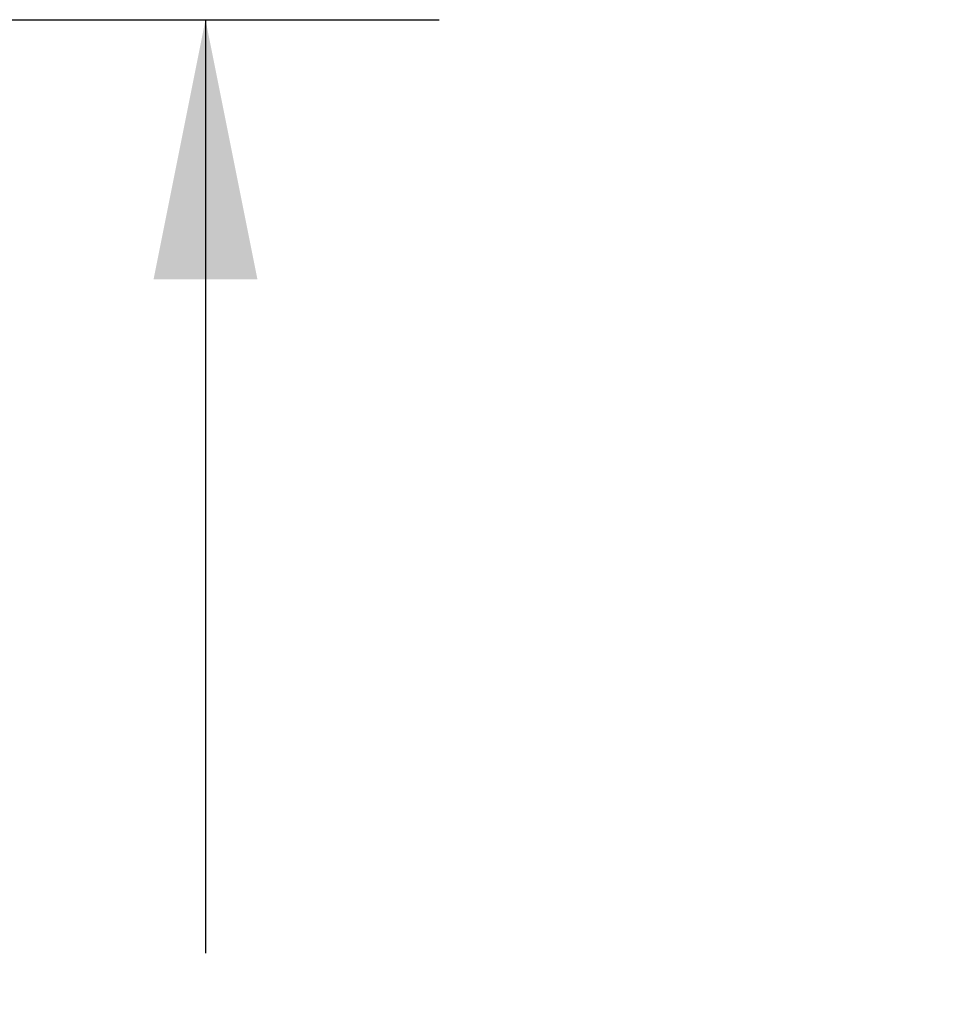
# Model space of a CAD drawing. Header units: inches. Extents: x 0 to 262, y 0 to 169.
# Tile 33 of 40: x 119.31 to 124.77, y 121.58 to 127.42. Entities that reach past the tile are written whole.
import ezdxf

# ---------------------------------------------------------------- set-up
doc = ezdxf.new("R2010")
doc.units = ezdxf.units.IN
doc.header["$LTSCALE"] = 14.384615
doc.header["$MEASUREMENT"] = 0
doc.layers.get('0').update_dxf_attribs({"linetype": 'CONTINUOUS'})
doc.layers.add('DIMENSIONS', color=7, linetype='CONTINUOUS')
doc.styles.get("Standard").update_dxf_attribs({"font": 'arial.ttf'})
doc.dimstyles.new('DIMSTYLE_1', dxfattribs={"dimtxt": 1.153846, "dimasz": 1.538462, "dimexe": 0.09, "dimexo": 0.07, "dimgap": 0.0375, "dimtad": 0, "dimtih": 1, "dimtoh": 1, "dimzin": 4, "dimdsep": 46, "dimtxsty": 'Standard', "dimblk": '_FILLED', "dimblk1": '_FILLED', "dimblk2": '_FILLED', "dimcen": 0.09, "dimazin": 1, "dimtfac": 1, "dimtdec": 3, "dimtofl": 0, "dimtmove": 0, "dimatfit": 3, "dimldrblk": '_FILLED', "dimfxl": 1, "dimtolj": 1, "dimtzin": 4, "dimarcsym": 0})

# ---------------------------------------------------------------- blocks, each defined once
blk = doc.blocks.new('_FILLED')
at = {"color": 0, "linetype": 'ByBlock'}
blk.add_solid([(0, 0), (-1, 0.2), (-1, -0.2)], dxfattribs=at)
blk = doc.blocks.new('*D19')
at = {"layer": 'DIMENSIONS', "color": 2, "linetype": 'Continuous'}
for p, q in [((119.2029, 127.4207), (121.8, 127.4207)), ((120.4154, 127.4207), (120.4154, 121.887)), ((120.4154, 114.0456), (120.4154, 119.5793)), ((117.8644, 114.0456), (121.8, 114.0456))]:
    blk.add_line(p, q, dxfattribs=at)
at = {"layer": 'DIMENSIONS', "color": 2, "linetype": 'Continuous', "xscale": 1.5384615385, "yscale": 1.5384615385, "zscale": 1.5384615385}
for p, rotation in [((120.4154, 127.4207), 90), ((120.4154, 114.0456), 270)]:
    blk.add_blockref('_FILLED', p, dxfattribs=dict(at, rotation=rotation))
at = {"layer": 'DIMENSIONS', "color": 2, "linetype": 'Continuous', "insert": (120.4154, 121.3101), "char_height": 1.15385, "width": 4.032027, "attachment_point": 2, "line_spacing_factor": 0.9}
blk.add_mtext('13.38', dxfattribs=at)
blk = doc.blocks.new('*D20')
at = {"layer": 'DIMENSIONS', "color": 2, "linetype": 'Continuous'}
for p, q in [((116.928, 108.6804), (116.928, 106.3297)), ((116.928, 107.7143), (113.8511, 107.7143)), ((118.303, 107.7143), (121.0562, 107.7143))]:
    blk.add_line(p, q, dxfattribs=at)
at = {"layer": 'DIMENSIONS', "color": 2, "linetype": 'Continuous', "xscale": 1.5384615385, "yscale": 1.5384615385, "zscale": 1.5384615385}
blk.add_blockref('_FILLED', (116.928, 107.7143), dxfattribs=at)
at = {"layer": 'DIMENSIONS', "color": 2, "linetype": 'Continuous', "xscale": 1.5384615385, "yscale": 1.5384615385, "zscale": 1.5384615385, "rotation": 180}
blk.add_blockref('_FILLED', (118.303, 107.7143), dxfattribs=at)
at = {"layer": 'DIMENSIONS', "color": 2, "linetype": 'Continuous', "insert": (123.2009, 108.2912), "char_height": 1.15385, "width": 3.135545, "attachment_point": 2, "line_spacing_factor": 0.9}
blk.add_mtext('1.37', dxfattribs=at)

msp = doc.modelspace()

# ---------------------------------------------------------------- dimensions: what is measured, and where the dimension line sits
at = {"layer": 'DIMENSIONS', "color": 2, "linetype": 'Continuous'}
for base, p1, p2, angle, picture, middle in [((120.4154, 114.0456), (121.87, 127.4207), (117.7944, 114.0456), 270, '*D19', (120.4623, 120.7267)), ((116.928025, 107.714316), (118.303021, 127.316705), (116.928025, 106.2597), 180, '*D20', (123.250834, 107.707883))]:
    dim = msp.add_linear_dim(base=base, p1=p1, p2=p2, angle=angle, dimstyle='DIMSTYLE_1', dxfattribs=at)
    dim.commit()
    dim.dimension.update_dxf_attribs({"geometry": picture, "text_midpoint": middle, "dimtype": 160})

doc.saveas('drawing.dxf')
